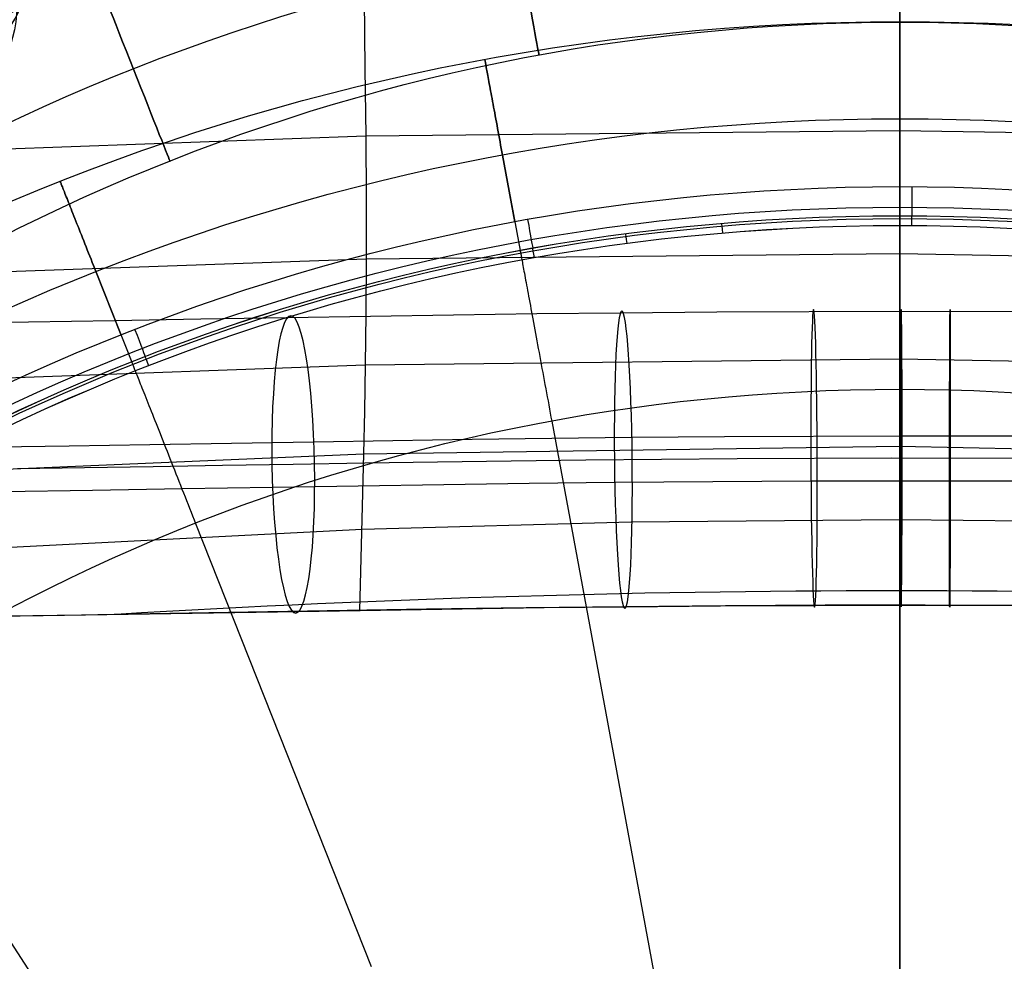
# Model space of a CAD drawing. Extents: x 66.1 to 118.8, y -25.4 to 29.7.
# Tile 16 of 29: x 81.5 to 91.5, y 11.1 to 20.6. Entities that reach past the tile are written whole.
import ezdxf

# ---------------------------------------------------------------- set-up
doc = ezdxf.new("R2010")
doc.units = 0
for name, color, linetype in [('LAYER_02', 110, 'CONTINUOUS'), ('LAYER_05', 157, 'CONTINUOUS'), ('LAYER_06', 254, 'CONTINUOUS'), ('PREDEFINITO', 7, 'CONTINUOUS')]:
    doc.layers.add(name, color=color, linetype=linetype)

msp = doc.modelspace()

# ---------------------------------------------------------------- linework, layer by layer
at = {"layer": 'LAYER_02', "extrusion": (0.101035, 0.233636, 0.967061)}
msp.add_circle((-64.9804, -31.6385, 84.517), 1.5982, dxfattribs=at)
at = {"layer": 'LAYER_02', "extrusion": (0.071919, 0.210779, 0.974885)}
msp.add_circle((-68.883, -29.1437, 79.6364), 1.5985, dxfattribs=at)
at = {"layer": 'LAYER_02', "extrusion": (0.05544, 0.179925, 0.982117)}
msp.add_circle((-70.2254, -29.8053, 75.2032), 1.5989, dxfattribs=at)
at = {"layer": 'LAYER_05'}
for p, q in [((90.316, 16.1891, 53.429), (88.7593, 16.1839, 53.4628)), ((91.878, 16.1862, 53.4385), (90.316, 16.1891, 53.429)), ((82.1769, 16.0915, 54.2276), (81.4983, 16.0812, 54.3827)), ((82.8672, 16.1028, 54.0876), (82.1769, 16.0915, 54.2276)), ((83.5689, 16.1147, 53.9623), (82.8672, 16.1028, 54.0876)), ((84.2814, 16.1269, 53.8513), (83.5689, 16.1147, 53.9623)), ((85.0045, 16.1388, 53.7542), (84.2814, 16.1269, 53.8513)), ((85.7375, 16.1502, 53.6706), (85.0045, 16.1388, 53.7542)), ((86.48, 16.1607, 53.6001), (85.7375, 16.1502, 53.6706)), ((87.2315, 16.1701, 53.5422), (86.48, 16.1607, 53.6001)), ((88.7593, 16.1839, 53.4628), (87.2315, 16.1701, 53.5422))]:
    msp.add_line(p, q, dxfattribs=at)
at = {"layer": 'LAYER_06'}
for centre, radius in [((90.3999, 0.5872, 34.673), 22), ((90.3999, 0.5872, 35.673), 21), ((90.3999, 0.5872, 33.673), 21), ((90.3999, 0.5872, 34.673), 20)]:
    msp.add_circle(centre, radius, dxfattribs=at)
at = {"layer": 'LAYER_06', "extrusion": (1, 0, 0)}
msp.add_circle((21.5872, 34.673, 90.3999), 1, dxfattribs=at)
at = {"layer": 'LAYER_06', "extrusion": (0.983306, 0.181957, 0)}
msp.add_circle((5.1285, 34.673, 88.9976), 1, dxfattribs=at)
at = {"layer": 'LAYER_06', "extrusion": (0.929789, 0.368092, 0)}
msp.add_circle((-11.7295, 34.673, 84.269), 1, dxfattribs=at)
at = {"layer": 'PREDEFINITO'}
for p, q in [((90.3979, 20.8878, 78.1753), (90.3974, 20.1757, 76.2947)), ((84.9974, 20.8285, 78.2211), (85.0048, 20.1179, 76.327)), ((90.3999, 20.5924, 45.7076), (90.3999, 20.5926, 45.673)), ((90.3999, 20.5926, 45.673), (90.3999, 20.5926, 43.673)), ((90.3999, 20.5926, 43.673), (90.3999, 20.5924, 43.6385)), ((90.3999, 20.5909, 45.7421), (90.3999, 20.5924, 45.7076)), ((90.3999, 20.5924, 43.6385), (90.3999, 20.5909, 43.604)), ((90.3999, 20.5883, 45.7765), (90.3999, 20.5909, 45.7421)), ((90.3999, 20.5909, 43.604), (90.3999, 20.5883, 43.5696)), ((90.3999, 20.5844, 45.8108), (90.3999, 20.5883, 45.7765)), ((90.3999, 20.5883, 43.5696), (90.3999, 20.5844, 43.5352)), ((90.3999, 20.5794, 45.845), (90.3999, 20.5844, 45.8108)), ((90.3999, 20.5844, 43.5352), (90.3999, 20.5794, 43.5011)), ((90.3999, 20.5731, 45.879), (90.3999, 20.5794, 45.845)), ((90.3999, 20.5794, 43.5011), (90.3999, 20.5731, 43.4671)), ((90.3999, 20.5657, 45.9127), (90.3999, 20.5731, 45.879)), ((90.3999, 20.5731, 43.4671), (90.3999, 20.5657, 43.4334)), ((90.3999, 20.5571, 45.9462), (90.3999, 20.5657, 45.9127)), ((90.3999, 20.5657, 43.4334), (90.3999, 20.5571, 43.3999)), ((90.3999, 20.5474, 45.9793), (90.3999, 20.5571, 45.9462)), ((90.3999, 20.5571, 43.3999), (90.3999, 20.5474, 43.3668)), ((90.3999, 20.5365, 46.0121), (90.3999, 20.5474, 45.9793)), ((90.3999, 20.5474, 43.3668), (90.3999, 20.5365, 43.334)), ((90.3999, 20.5245, 46.0444), (90.3999, 20.5365, 46.0121)), ((90.3999, 20.5365, 43.334), (90.3999, 20.5245, 43.3016)), ((90.3999, 20.5113, 46.0764), (90.3999, 20.5245, 46.0444)), ((90.3999, 20.5245, 43.3016), (90.3999, 20.5113, 43.2697)), ((90.3999, 20.497, 46.1078), (90.3999, 20.5113, 46.0764)), ((90.3999, 20.5113, 43.2697), (90.3999, 20.497, 43.2382)), ((90.3999, 20.4817, 46.1388), (90.3999, 20.497, 46.1078)), ((90.3999, 20.497, 43.2382), (90.3999, 20.4817, 43.2073)), ((90.3999, 20.4653, 46.1692), (90.3999, 20.4817, 46.1388)), ((90.3999, 20.4817, 43.2073), (90.3999, 20.4653, 43.1769)), ((90.3999, 20.4478, 46.199), (90.3999, 20.4653, 46.1692)), ((90.3999, 20.4653, 43.1769), (90.3999, 20.4478, 43.1471)), ((90.3999, 20.4293, 46.2281), (90.3999, 20.4478, 46.199)), ((90.3999, 20.4478, 43.1471), (90.3999, 20.4293, 43.118)), ((90.3999, 20.4098, 46.2566), (90.3999, 20.4293, 46.2281)), ((90.3999, 20.4293, 43.118), (90.3999, 20.4098, 43.0895)), ((90.3999, 20.3893, 46.2844), (90.3999, 20.4098, 46.2566)), ((90.3999, 20.4098, 43.0895), (90.3999, 20.3893, 43.0617)), ((90.3999, 20.3678, 46.3115), (90.3999, 20.3893, 46.2844)), ((90.3999, 20.3893, 43.0617), (90.3999, 20.3678, 43.0346)), ((90.3999, 20.3455, 46.3378), (90.3999, 20.3678, 46.3115)), ((90.3999, 20.3678, 43.0346), (90.3999, 20.3455, 43.0083)), ((90.3999, 20.3222, 46.3633), (90.3999, 20.3455, 46.3378)), ((90.3999, 20.3455, 43.0083), (90.3999, 20.3222, 42.9828)), ((90.3999, 20.298, 46.388), (90.3999, 20.3222, 46.3633)), ((90.3999, 20.3222, 42.9828), (90.3999, 20.298, 42.9581)), ((90.3999, 20.273, 46.4118), (90.3999, 20.298, 46.388)), ((90.3999, 20.298, 42.9581), (90.3999, 20.273, 42.9343)), ((90.3999, 20.2472, 46.4347), (90.3999, 20.273, 46.4118)), ((90.3999, 20.273, 42.9343), (90.3999, 20.2472, 42.9113)), ((86.2139, 20.2083, 45.7076), (86.2139, 20.2086, 45.673)), ((86.2139, 20.2086, 45.673), (86.2139, 20.2086, 43.673)), ((86.2139, 20.2086, 43.673), (86.2139, 20.2083, 43.6385)), ((86.2142, 20.2069, 45.7421), (86.2139, 20.2083, 45.7076)), ((86.2139, 20.2083, 43.6385), (86.2142, 20.2069, 43.604)), ((86.2147, 20.2043, 45.7765), (86.2142, 20.2069, 45.7421)), ((86.2142, 20.2069, 43.604), (86.2147, 20.2043, 43.5696)), ((86.2154, 20.2005, 45.8108), (86.2147, 20.2043, 45.7765)), ((86.2147, 20.2043, 43.5696), (86.2154, 20.2005, 43.5352)), ((86.2163, 20.1956, 45.845), (86.2154, 20.2005, 45.8108)), ((86.2154, 20.2005, 43.5352), (86.2163, 20.1956, 43.5011)), ((86.2174, 20.1894, 45.879), (86.2163, 20.1956, 45.845)), ((86.2163, 20.1956, 43.5011), (86.2174, 20.1894, 43.4671)), ((86.2188, 20.1821, 45.9127), (86.2174, 20.1894, 45.879)), ((86.2174, 20.1894, 43.4671), (86.2188, 20.1821, 43.4334)), ((86.2203, 20.1737, 45.9462), (86.2188, 20.1821, 45.9127)), ((86.2188, 20.1821, 43.4334), (86.2203, 20.1737, 43.3999)), ((86.2221, 20.1641, 45.9793), (86.2203, 20.1737, 45.9462)), ((86.2203, 20.1737, 43.3999), (86.2221, 20.1641, 43.3668)), ((86.2241, 20.1534, 46.0121), (86.2221, 20.1641, 45.9793)), ((86.2221, 20.1641, 43.3668), (86.2241, 20.1534, 43.334)), ((90.3974, 20.1757, 76.2947), (90.3969, 19.4951, 74.3902)), ((90.3999, 20.2206, 46.4568), (90.3999, 20.2472, 46.4347)), ((90.3999, 20.2472, 42.9113), (90.3999, 20.2206, 42.8893)), ((90.3999, 20.1932, 46.4778), (90.3999, 20.2206, 46.4568)), ((90.3999, 20.2206, 42.8893), (90.3999, 20.1932, 42.8682)), ((90.3999, 20.1651, 46.498), (90.3999, 20.1932, 46.4778)), ((90.3999, 20.1932, 42.8682), (90.3999, 20.1651, 42.8481)), ((90.3999, 20.1364, 46.5171), (90.3999, 20.1651, 46.498)), ((90.3999, 20.1651, 42.8481), (90.3999, 20.1364, 42.829)), ((85.0048, 20.1179, 76.327), (85.0118, 19.4396, 74.4136)), ((86.2263, 20.1416, 46.0444), (86.2241, 20.1534, 46.0121)), ((86.2241, 20.1534, 43.334), (86.2263, 20.1416, 43.3016)), ((86.2287, 20.1286, 46.0764), (86.2263, 20.1416, 46.0444)), ((86.2263, 20.1416, 43.3016), (86.2287, 20.1286, 43.2697)), ((86.2313, 20.1146, 46.1078), (86.2287, 20.1286, 46.0764)), ((86.2287, 20.1286, 43.2697), (86.2313, 20.1146, 43.2382)), ((86.2341, 20.0995, 46.1388), (86.2313, 20.1146, 46.1078)), ((86.2313, 20.1146, 43.2382), (86.2341, 20.0995, 43.2073)), ((86.2371, 20.0833, 46.1692), (86.2341, 20.0995, 46.1388)), ((86.2341, 20.0995, 43.2073), (86.2371, 20.0833, 43.1769)), ((86.2402, 20.0662, 46.199), (86.2371, 20.0833, 46.1692)), ((86.2371, 20.0833, 43.1769), (86.2402, 20.0662, 43.1471)), ((86.2436, 20.048, 46.2281), (86.2402, 20.0662, 46.199)), ((86.2402, 20.0662, 43.1471), (86.2436, 20.048, 43.118)), ((90.3999, 20.107, 46.5352), (90.3999, 20.1364, 46.5171)), ((90.3999, 20.1364, 42.829), (90.3999, 20.107, 42.8109)), ((90.3999, 20.0769, 46.5522), (90.3999, 20.107, 46.5352)), ((90.3999, 20.107, 42.8109), (90.3999, 20.0769, 42.7938)), ((90.3999, 20.0463, 46.5682), (90.3999, 20.0769, 46.5522)), ((90.3999, 20.0769, 42.7938), (90.3999, 20.0463, 42.7778)), ((86.2472, 20.0288, 46.2566), (86.2436, 20.048, 46.2281)), ((86.2436, 20.048, 43.118), (86.2472, 20.0288, 43.0895)), ((86.2509, 20.0086, 46.2844), (86.2472, 20.0288, 46.2566)), ((86.2472, 20.0288, 43.0895), (86.2509, 20.0086, 43.0617)), ((86.2548, 19.9875, 46.3115), (86.2509, 20.0086, 46.2844)), ((86.2509, 20.0086, 43.0617), (86.2548, 19.9875, 43.0346)), ((86.2589, 19.9655, 46.3378), (86.2548, 19.9875, 46.3115)), ((86.2548, 19.9875, 43.0346), (86.2589, 19.9655, 43.0083)), ((86.2631, 19.9426, 46.3633), (86.2589, 19.9655, 46.3378)), ((86.2589, 19.9655, 43.0083), (86.2631, 19.9426, 42.9828)), ((90.3999, 20.0152, 46.5832), (90.3999, 20.0463, 46.5682)), ((90.3999, 20.0463, 42.7778), (90.3999, 20.0152, 42.7629)), ((90.3999, 19.9835, 46.597), (90.3999, 20.0152, 46.5832)), ((90.3999, 20.0152, 42.7629), (90.3999, 19.9835, 42.7491)), ((90.3999, 19.9514, 46.6097), (90.3999, 19.9835, 46.597)), ((90.3999, 19.9835, 42.7491), (90.3999, 19.9514, 42.7363)), ((86.2675, 19.9189, 46.388), (86.2631, 19.9426, 46.3633)), ((86.2631, 19.9426, 42.9828), (86.2675, 19.9189, 42.9581)), ((86.272, 19.8943, 46.4118), (86.2675, 19.9189, 46.388)), ((86.2675, 19.9189, 42.9581), (86.272, 19.8943, 42.9343)), ((86.2767, 19.8689, 46.4347), (86.272, 19.8943, 46.4118)), ((86.272, 19.8943, 42.9343), (86.2767, 19.8689, 42.9113)), ((86.2816, 19.8427, 46.4568), (86.2767, 19.8689, 46.4347)), ((86.2767, 19.8689, 42.9113), (86.2816, 19.8427, 42.8893)), ((90.3999, 19.9189, 46.6213), (90.3999, 19.9514, 46.6097)), ((90.3999, 19.9514, 42.7363), (90.3999, 19.9189, 42.7247)), ((90.3999, 19.886, 46.6318), (90.3999, 19.9189, 46.6213)), ((90.3999, 19.9189, 42.7247), (90.3999, 19.886, 42.7143)), ((90.3999, 19.8527, 46.6411), (90.3999, 19.886, 46.6318)), ((90.3999, 19.886, 42.7143), (90.3999, 19.8527, 42.705)), ((86.2866, 19.8158, 46.4778), (86.2816, 19.8427, 46.4568)), ((86.2816, 19.8427, 42.8893), (86.2866, 19.8158, 42.8682)), ((86.2917, 19.7882, 46.498), (86.2866, 19.8158, 46.4778)), ((86.2866, 19.8158, 42.8682), (86.2917, 19.7882, 42.8481)), ((86.2969, 19.7599, 46.5171), (86.2917, 19.7882, 46.498)), ((86.2917, 19.7882, 42.8481), (86.2969, 19.7599, 42.829)), ((90.3999, 19.8191, 46.6492), (90.3999, 19.8527, 46.6411)), ((90.3999, 19.8527, 42.705), (90.3999, 19.8191, 42.6969)), ((90.3999, 19.7853, 46.6562), (90.3999, 19.8191, 46.6492)), ((90.3999, 19.8191, 42.6969), (90.3999, 19.7853, 42.6899)), ((90.3999, 19.7512, 46.6619), (90.3999, 19.7853, 46.6562)), ((90.3999, 19.7853, 42.6899), (90.3999, 19.7512, 42.6841)), ((86.3023, 19.731, 46.5352), (86.2969, 19.7599, 46.5171)), ((86.2969, 19.7599, 42.829), (86.3023, 19.731, 42.8109)), ((86.3077, 19.7015, 46.5522), (86.3023, 19.731, 46.5352)), ((86.3023, 19.731, 42.8109), (86.3077, 19.7015, 42.7938)), ((86.3133, 19.6714, 46.5682), (86.3077, 19.7015, 46.5522)), ((86.3077, 19.7015, 42.7938), (86.3133, 19.6714, 42.7778)), ((86.319, 19.6408, 46.5832), (86.3133, 19.6714, 46.5682)), ((86.3133, 19.6714, 42.7778), (86.319, 19.6408, 42.7629)), ((90.3999, 19.717, 46.6665), (90.3999, 19.7512, 46.6619)), ((90.3999, 19.7512, 42.6841), (90.3999, 19.717, 42.6796)), ((90.3999, 19.6826, 46.6699), (90.3999, 19.717, 46.6665)), ((90.3999, 19.717, 42.6796), (90.3999, 19.6826, 42.6762)), ((90.3999, 19.6482, 46.6721), (90.3999, 19.6826, 46.6699)), ((90.3999, 19.6826, 42.6762), (90.3999, 19.6482, 42.674)), ((86.3247, 19.6097, 46.597), (86.319, 19.6408, 46.5832)), ((86.319, 19.6408, 42.7629), (86.3247, 19.6097, 42.7491)), ((86.3306, 19.5781, 46.6097), (86.3247, 19.6097, 46.597)), ((86.3247, 19.6097, 42.7491), (86.3306, 19.5781, 42.7363)), ((86.3365, 19.5461, 46.6213), (86.3306, 19.5781, 46.6097)), ((86.3306, 19.5781, 42.7363), (86.3365, 19.5461, 42.7247)), ((90.3999, 19.6136, 46.673), (90.3999, 19.6482, 46.6721)), ((90.3999, 19.6482, 42.674), (90.3999, 19.6136, 42.673)), ((90.3999, 18.9284, 46.673), (90.3999, 19.6136, 46.673)), ((90.3999, 19.6136, 42.673), (90.3999, 18.6347, 42.673)), ((85.0118, 19.4396, 74.4136), (90.3969, 19.4951, 74.3902)), ((86.3425, 19.5137, 46.6318), (86.3365, 19.5461, 46.6213)), ((86.3365, 19.5461, 42.7247), (86.3425, 19.5137, 42.7143)), ((86.3485, 19.481, 46.6411), (86.3425, 19.5137, 46.6318)), ((86.3425, 19.5137, 42.7143), (86.3485, 19.481, 42.705)), ((86.3546, 19.448, 46.6492), (86.3485, 19.481, 46.6411)), ((86.3485, 19.481, 42.705), (86.3546, 19.448, 42.6969)), ((90.3969, 19.4951, 74.3902), (90.3962, 18.8525, 72.4642)), ((90.3969, 19.4951, 74.3902), (95.7819, 19.4027, 74.4234)), ((79.6612, 19.2481, 74.4821), (85.0118, 19.4396, 74.4136)), ((85.0118, 19.4396, 74.4136), (85.0166, 18.7992, 72.4825)), ((86.3608, 19.4147, 46.6562), (86.3546, 19.448, 46.6492)), ((86.3546, 19.448, 42.6969), (86.3608, 19.4147, 42.6899)), ((86.367, 19.3813, 46.6619), (86.3608, 19.4147, 46.6562)), ((86.3608, 19.4147, 42.6899), (86.367, 19.3813, 42.6841)), ((86.3732, 19.3476, 46.6665), (86.367, 19.3813, 46.6619)), ((86.367, 19.3813, 42.6841), (86.3732, 19.3476, 42.6796)), ((86.3795, 19.3138, 46.6699), (86.3732, 19.3476, 46.6665)), ((86.3732, 19.3476, 42.6796), (86.3795, 19.3138, 42.6762)), ((86.3857, 19.2799, 46.6721), (86.3795, 19.3138, 46.6699)), ((86.3795, 19.3138, 42.6762), (86.3857, 19.2799, 42.674)), ((86.392, 19.2459, 46.673), (86.3857, 19.2799, 46.6721)), ((86.3857, 19.2799, 42.674), (86.392, 19.2459, 42.673)), ((86.5167, 18.5721, 46.673), (86.392, 19.2459, 46.673)), ((86.392, 19.2459, 42.673), (86.5702, 18.2833, 42.673)), ((81.9319, 18.9772, 45.7076), (81.9318, 18.9774, 45.673)), ((81.9318, 18.9774, 45.673), (81.9318, 18.9774, 43.673)), ((81.9318, 18.9774, 43.673), (81.9319, 18.9772, 43.6385)), ((81.9324, 18.9758, 45.7421), (81.9319, 18.9772, 45.7076)), ((81.9319, 18.9772, 43.6385), (81.9324, 18.9758, 43.604)), ((81.9334, 18.9733, 45.7765), (81.9324, 18.9758, 45.7421)), ((81.9324, 18.9758, 43.604), (81.9334, 18.9733, 43.5696)), ((81.9348, 18.9698, 45.8108), (81.9334, 18.9733, 45.7765)), ((81.9334, 18.9733, 43.5696), (81.9348, 18.9698, 43.5352)), ((81.9366, 18.9651, 45.845), (81.9348, 18.9698, 45.8108)), ((81.9348, 18.9698, 43.5352), (81.9366, 18.9651, 43.5011)), ((81.9389, 18.9593, 45.879), (81.9366, 18.9651, 45.845)), ((81.9366, 18.9651, 43.5011), (81.9389, 18.9593, 43.4671)), ((81.9417, 18.9524, 45.9127), (81.9389, 18.9593, 45.879)), ((81.9389, 18.9593, 43.4671), (81.9417, 18.9524, 43.4334)), ((81.9448, 18.9444, 45.9462), (81.9417, 18.9524, 45.9127)), ((81.9417, 18.9524, 43.4334), (81.9448, 18.9444, 43.3999)), ((81.9484, 18.9353, 45.9793), (81.9448, 18.9444, 45.9462)), ((81.9448, 18.9444, 43.3999), (81.9484, 18.9353, 43.3668)), ((81.9524, 18.9252, 46.0121), (81.9484, 18.9353, 45.9793)), ((81.9484, 18.9353, 43.3668), (81.9524, 18.9252, 43.334)), ((81.9569, 18.914, 46.0444), (81.9524, 18.9252, 46.0121)), ((81.9524, 18.9252, 43.334), (81.9569, 18.914, 43.3016)), ((81.9617, 18.9018, 46.0764), (81.9569, 18.914, 46.0444)), ((81.9569, 18.914, 43.3016), (81.9617, 18.9018, 43.2697)), ((81.967, 18.8885, 46.1078), (81.9617, 18.9018, 46.0764)), ((81.9617, 18.9018, 43.2697), (81.967, 18.8885, 43.2382)), ((81.9726, 18.8743, 46.1388), (81.967, 18.8885, 46.1078)), ((81.967, 18.8885, 43.2382), (81.9726, 18.8743, 43.2073)), ((81.9787, 18.859, 46.1692), (81.9726, 18.8743, 46.1388)), ((81.9726, 18.8743, 43.2073), (81.9787, 18.859, 43.1769)), ((81.9851, 18.8427, 46.199), (81.9787, 18.859, 46.1692)), ((81.9787, 18.859, 43.1769), (81.9851, 18.8427, 43.1471)), ((81.9919, 18.8255, 46.2281), (81.9851, 18.8427, 46.199)), ((81.9851, 18.8427, 43.1471), (81.9919, 18.8255, 43.118)), ((81.9991, 18.8074, 46.2566), (81.9919, 18.8255, 46.2281)), ((81.9919, 18.8255, 43.118), (81.9991, 18.8074, 43.0895)), ((82.0066, 18.7883, 46.2844), (81.9991, 18.8074, 46.2566)), ((81.9991, 18.8074, 43.0895), (82.0066, 18.7883, 43.0617)), ((82.0145, 18.7684, 46.3115), (82.0066, 18.7883, 46.2844)), ((82.0066, 18.7883, 43.0617), (82.0145, 18.7684, 43.0346)), ((85.0166, 18.7992, 72.4825), (85.0177, 18.2, 70.536)), ((90.3962, 18.8525, 72.4642), (90.3957, 18.2525, 70.5204)), ((82.0228, 18.7476, 46.3378), (82.0145, 18.7684, 46.3115)), ((82.0145, 18.7684, 43.0346), (82.0228, 18.7476, 43.0083)), ((82.0313, 18.7259, 46.3633), (82.0228, 18.7476, 46.3378)), ((82.0228, 18.7476, 43.0083), (82.0313, 18.7259, 42.9828)), ((82.0402, 18.7035, 46.388), (82.0313, 18.7259, 46.3633)), ((82.0313, 18.7259, 42.9828), (82.0402, 18.7035, 42.9581)), ((82.0494, 18.6802, 46.4118), (82.0402, 18.7035, 46.388)), ((82.0402, 18.7035, 42.9581), (82.0494, 18.6802, 42.9343)), ((82.0589, 18.6562, 46.4347), (82.0494, 18.6802, 46.4118)), ((82.0494, 18.6802, 42.9343), (82.0589, 18.6562, 42.9113)), ((82.0687, 18.6315, 46.4568), (82.0589, 18.6562, 46.4347)), ((82.0589, 18.6562, 42.9113), (82.0687, 18.6315, 42.8893)), ((82.0788, 18.606, 46.4778), (82.0687, 18.6315, 46.4568)), ((82.0687, 18.6315, 42.8893), (82.0788, 18.606, 42.8682)), ((82.0891, 18.5799, 46.498), (82.0788, 18.606, 46.4778)), ((82.0788, 18.606, 42.8682), (82.0891, 18.5799, 42.8481)), ((82.0997, 18.5532, 46.5171), (82.0891, 18.5799, 46.498)), ((82.0891, 18.5799, 42.8481), (82.0997, 18.5532, 42.829)), ((90.3999, 18.6347, 46.273), (90.3999, 18.6347, 46.5204)), ((90.3999, 18.6347, 46.5204), (90.3999, 18.6335, 46.5892)), ((90.3999, 18.6335, 46.5892), (90.3999, 18.63, 46.6579)), ((90.3999, 18.63, 46.6579), (90.3999, 18.624, 46.7265)), ((90.3999, 18.624, 46.7265), (90.3999, 18.6158, 46.7948)), ((90.3999, 18.6158, 46.7948), (90.3999, 18.6052, 46.8628)), ((90.3999, 18.6052, 46.8628), (90.3999, 18.5922, 46.9303)), ((90.3999, 18.5922, 46.9303), (90.3999, 18.577, 46.9974)), ((90.3999, 18.577, 46.9974), (90.3999, 18.5594, 47.064)), ((90.5203, 18.6343, 46.373), (90.5203, 18.6343, 46.273)), ((82.1105, 18.5258, 46.5352), (82.0997, 18.5532, 46.5171)), ((82.0997, 18.5532, 42.829), (82.1105, 18.5258, 42.8109)), ((82.1216, 18.4979, 46.5522), (82.1105, 18.5258, 46.5352)), ((82.1105, 18.5258, 42.8109), (82.1216, 18.4979, 42.7938)), ((82.1329, 18.4694, 46.5682), (82.1216, 18.4979, 46.5522)), ((82.1216, 18.4979, 42.7938), (82.1329, 18.4694, 42.7778)), ((88.477, 18.5466, 46.373), (88.477, 18.5466, 46.273)), ((90.3999, 18.5594, 47.064), (90.3999, 18.5396, 47.1299)), ((90.3999, 18.5396, 47.1299), (90.3999, 18.5175, 47.195)), ((90.3999, 18.5368, 46.173), (90.3999, -23.3625, 46.173)), ((90.3999, 18.5175, 47.195), (90.3999, 18.4931, 47.2594)), ((90.3999, 18.4931, 47.2594), (90.3999, 18.4666, 47.3229)), ((82.1443, 18.4405, 46.5832), (82.1329, 18.4694, 46.5682)), ((82.1329, 18.4694, 42.7778), (82.1443, 18.4405, 42.7629)), ((82.156, 18.4111, 46.597), (82.1443, 18.4405, 46.5832)), ((82.1443, 18.4405, 42.7629), (82.156, 18.4111, 42.7491)), ((82.1678, 18.3812, 46.6097), (82.156, 18.4111, 46.597)), ((82.156, 18.4111, 42.7491), (82.1678, 18.3812, 42.7363)), ((82.1798, 18.351, 46.6213), (82.1678, 18.3812, 46.6097)), ((82.1678, 18.3812, 42.7363), (82.1798, 18.351, 42.7247)), ((90.3999, 18.4666, 47.3229), (90.3999, 18.4379, 47.3854)), ((90.3999, 18.4379, 47.3854), (90.3999, 18.4071, 47.447)), ((90.3999, 18.4071, 47.447), (90.3999, 18.3742, 47.5074)), ((90.3999, 18.3742, 47.5074), (90.3999, 18.3392, 47.5666)), ((82.1919, 18.3204, 46.6318), (82.1798, 18.351, 46.6213)), ((82.1798, 18.351, 42.7247), (82.1919, 18.3204, 42.7143)), ((82.2041, 18.2894, 46.6411), (82.1919, 18.3204, 46.6318)), ((82.1919, 18.3204, 42.7143), (82.2041, 18.2894, 42.705)), ((82.2165, 18.2582, 46.6492), (82.2041, 18.2894, 46.6411)), ((82.2041, 18.2894, 42.705), (82.2165, 18.2582, 42.6969)), ((86.5702, 18.2833, 46.273), (86.5702, 18.2833, 46.5204)), ((86.5702, 18.2833, 46.5204), (86.5702, 18.2829, 46.5619)), ((86.5702, 18.2829, 46.5619), (86.5705, 18.2816, 46.6036)), ((86.5705, 18.2816, 46.6036), (86.5709, 18.2795, 46.6457)), ((86.5709, 18.2795, 46.6457), (86.5714, 18.2764, 46.688)), ((86.5714, 18.2764, 46.688), (86.5722, 18.2724, 46.7306)), ((90.3999, 18.3392, 47.5666), (90.3999, 18.3022, 47.6247)), ((90.3999, 18.3022, 47.6247), (90.3999, 18.2632, 47.6814)), ((79.69, 18.0145, 70.5889), (85.0177, 18.2, 70.536)), ((82.2289, 18.2268, 46.6562), (82.2165, 18.2582, 46.6492)), ((82.2165, 18.2582, 42.6969), (82.2289, 18.2268, 42.6899)), ((82.2415, 18.1951, 46.6619), (82.2289, 18.2268, 46.6562)), ((82.2289, 18.2268, 42.6899), (82.2415, 18.1951, 42.6841)), ((82.2541, 18.1633, 46.6665), (82.2415, 18.1951, 46.6619)), ((82.2415, 18.1951, 42.6841), (82.2541, 18.1633, 42.6796)), ((85.0177, 18.2, 70.536), (85.0142, 17.6444, 68.5763)), ((85.0177, 18.2, 70.536), (90.3957, 18.2525, 70.5204)), ((86.4448, 18.2597, 46.373), (86.4448, 18.2597, 46.273)), ((86.5722, 18.2724, 46.7306), (86.5731, 18.2675, 46.7733)), ((86.5731, 18.2675, 46.7733), (86.5742, 18.2617, 46.8162)), ((86.5742, 18.2617, 46.8162), (86.5754, 18.2549, 46.8592)), ((86.5754, 18.2549, 46.8592), (86.5769, 18.2471, 46.9024)), ((86.5769, 18.2471, 46.9024), (86.5785, 18.2384, 46.9456)), ((86.5785, 18.2384, 46.9456), (86.5803, 18.2286, 46.9888)), ((86.5803, 18.2286, 46.9888), (86.5823, 18.2179, 47.0321)), ((86.5823, 18.2179, 47.0321), (86.5844, 18.2061, 47.0753)), ((86.5844, 18.2061, 47.0753), (86.5868, 18.1933, 47.1185)), ((86.5868, 18.1933, 47.1185), (86.5894, 18.1795, 47.1615)), ((86.5894, 18.1795, 47.1615), (86.5921, 18.1647, 47.2045)), ((90.3957, 18.2525, 70.5204), (90.3953, 17.6983, 68.5629)), ((90.3957, 18.2525, 70.5204), (95.773, 18.157, 70.5469)), ((90.3999, 18.2632, 47.6814), (90.3999, 18.2223, 47.7367)), ((90.3999, 18.2223, 47.7367), (90.3999, 18.1795, 47.7906)), ((90.3999, 18.1795, 47.7906), (90.3999, 18.1349, 47.843)), ((82.2667, 18.1313, 46.6699), (82.2541, 18.1633, 46.6665)), ((82.2541, 18.1633, 42.6796), (82.2667, 18.1313, 42.6762)), ((82.2794, 18.0993, 46.6721), (82.2667, 18.1313, 46.6699)), ((82.2667, 18.1313, 42.6762), (82.2794, 18.0993, 42.674)), ((82.2921, 18.0672, 46.673), (82.2794, 18.0993, 46.6721)), ((82.2794, 18.0993, 42.674), (82.2921, 18.0672, 42.673)), ((86.5921, 18.1647, 47.2045), (86.595, 18.1489, 47.2472)), ((86.595, 18.1489, 47.2472), (86.5982, 18.132, 47.2898)), ((86.5982, 18.132, 47.2898), (86.6015, 18.1141, 47.3321)), ((86.6015, 18.1141, 47.3321), (86.605, 18.0951, 47.3741)), ((86.605, 18.0951, 47.3741), (86.6087, 18.0752, 47.4158)), ((90.3999, 18.1349, 47.843), (90.3999, 18.0885, 47.8938)), ((90.3999, 18.0885, 47.8938), (90.3999, 18.0404, 47.943)), ((82.5444, 17.43, 46.673), (82.2921, 18.0672, 46.673)), ((82.2921, 18.0672, 42.673), (82.6525, 17.1569, 42.673)), ((86.6087, 18.0752, 47.4158), (86.6125, 18.0542, 47.4572)), ((86.6125, 18.0542, 47.4572), (86.6166, 18.0323, 47.4981)), ((86.6166, 18.0323, 47.4981), (86.6209, 18.0093, 47.5387)), ((86.6209, 18.0093, 47.5387), (86.6253, 17.9854, 47.5787)), ((86.6253, 17.9854, 47.5787), (86.6299, 17.9605, 47.6183)), ((90.3999, 18.0404, 47.943), (90.3999, 17.9906, 47.9905)), ((90.3999, 17.9906, 47.9905), (90.3999, 17.9393, 48.0363)), ((86.6299, 17.9605, 47.6183), (86.6347, 17.9347, 47.6573)), ((86.6347, 17.9347, 47.6573), (86.6396, 17.9079, 47.6957)), ((86.6396, 17.9079, 47.6957), (86.6447, 17.8802, 47.7335)), ((86.6447, 17.8802, 47.7335), (86.65, 17.8516, 47.7707)), ((90.3999, 17.9393, 48.0363), (90.3999, 17.8863, 48.0803)), ((90.3999, 17.8863, 48.0803), (90.3999, 17.8319, 48.1224)), ((86.65, 17.8516, 47.7707), (86.6555, 17.8222, 47.8072)), ((86.6555, 17.8222, 47.8072), (86.6611, 17.7919, 47.843)), ((86.6611, 17.7919, 47.843), (86.6668, 17.7608, 47.8781)), ((90.3999, 17.8319, 48.1224), (90.3999, 17.7761, 48.1627)), ((84.3393, 17.7432, 46.373), (84.3393, 17.7432, 46.273)), ((86.6668, 17.7608, 47.8781), (86.6728, 17.7289, 47.9123)), ((86.6728, 17.7289, 47.9123), (86.6788, 17.6962, 47.9458)), ((86.6788, 17.6962, 47.9458), (86.685, 17.6627, 47.9785)), ((90.3953, 17.6983, 68.5629), (90.3951, 17.1906, 66.5966)), ((90.3999, 17.7761, 48.1627), (90.3999, 17.7189, 48.201)), ((90.3999, 17.7189, 48.201), (90.3999, 17.6605, 48.2373)), ((81.6118, 17.5658, 54.1178), (82.4769, 17.5794, 53.9292)), ((82.4769, 17.5794, 53.9292), (83.348, 17.5941, 53.7666)), ((83.348, 17.5941, 53.7666), (84.2241, 17.609, 53.628)), ((84.2241, 17.609, 53.628), (85.0599, 17.6228, 53.517)), ((85.0142, 17.6444, 68.5763), (85.0074, 17.1326, 66.6063)), ((85.0599, 17.6228, 53.517), (85.8985, 17.6356, 53.4248)), ((85.8985, 17.6356, 53.4248), (86.7392, 17.6471, 53.3502)), ((86.685, 17.6627, 47.9785), (86.6913, 17.6286, 48.0103)), ((86.6913, 17.6286, 48.0103), (86.6977, 17.5938, 48.0413)), ((86.6977, 17.5938, 48.0413), (86.7043, 17.5583, 48.0714)), ((86.7392, 17.6471, 53.3502), (87.5815, 17.6568, 53.2918)), ((87.5815, 17.6568, 53.2918), (88.5522, 17.6653, 53.2434)), ((88.5522, 17.6653, 53.2434), (90.4131, 17.6718, 53.2014)), ((90.3999, 17.6605, 48.2373), (90.3999, 17.6008, 48.2715)), ((90.3999, 17.6008, 48.2715), (90.3999, 17.54, 48.3037)), ((90.4131, 17.6718, 53.2014), (91.89, 17.6689, 53.2117)), ((80.7542, 17.554, 54.3341), (81.6118, 17.5658, 54.1178)), ((86.7043, 17.5583, 48.0714), (86.711, 17.5223, 48.1005)), ((86.711, 17.5223, 48.1005), (86.7178, 17.4856, 48.1288)), ((86.7178, 17.4856, 48.1288), (86.7247, 17.4484, 48.156)), ((90.3999, 17.54, 48.3037), (90.3999, 17.4781, 48.3338)), ((86.7247, 17.4484, 48.156), (86.7316, 17.4107, 48.1824)), ((86.7316, 17.4107, 48.1824), (86.7387, 17.3725, 48.2077)), ((90.3999, 17.4781, 48.3338), (90.3999, 17.4152, 48.3618)), ((90.3999, 17.4152, 48.3618), (90.3999, 17.3514, 48.3875)), ((86.7387, 17.3725, 48.2077), (86.7458, 17.3339, 48.2321)), ((86.7458, 17.3339, 48.2321), (86.7531, 17.2948, 48.2555)), ((86.7531, 17.2948, 48.2555), (86.7604, 17.2554, 48.2778)), ((90.3999, 17.3514, 48.3875), (90.3999, 17.2868, 48.4111)), ((90.3999, 17.2868, 48.4111), (90.3999, 17.2213, 48.4324)), ((85.0074, 17.1326, 66.6063), (90.3951, 17.1906, 66.5966)), ((86.7604, 17.2554, 48.2778), (86.7677, 17.2157, 48.2992)), ((86.7677, 17.2157, 48.2992), (86.7751, 17.1757, 48.3195)), ((90.3951, 17.1906, 66.5966), (95.7815, 17.0907, 66.6175)), ((90.3951, 17.1906, 66.5966), (90.3953, 16.7288, 64.6266)), ((90.3999, 17.2213, 48.4324), (90.3999, 17.1552, 48.4514)), ((79.6466, 16.9339, 66.6492), (85.0074, 17.1326, 66.6063)), ((82.6525, 17.1569, 46.273), (82.6525, 17.1569, 46.5204)), ((82.6525, 17.1569, 46.5204), (82.6526, 17.1565, 46.5619)), ((82.6526, 17.1565, 46.5619), (82.6531, 17.1553, 46.6036)), ((82.6531, 17.1553, 46.6036), (82.6539, 17.1533, 46.6457)), ((82.6539, 17.1533, 46.6457), (82.6551, 17.1504, 46.688)), ((82.6551, 17.1504, 46.688), (82.6565, 17.1466, 46.7306)), ((82.6565, 17.1466, 46.7306), (82.6584, 17.142, 46.7733)), ((82.6584, 17.142, 46.7733), (82.6606, 17.1365, 46.8162)), ((82.6606, 17.1365, 46.8162), (82.6631, 17.13, 46.8592)), ((82.6631, 17.13, 46.8592), (82.666, 17.1227, 46.9024)), ((82.666, 17.1227, 46.9024), (82.6693, 17.1144, 46.9456)), ((82.6693, 17.1144, 46.9456), (82.673, 17.1052, 46.9888)), ((82.673, 17.1052, 46.9888), (82.677, 17.095, 47.0321)), ((82.677, 17.095, 47.0321), (82.6814, 17.0839, 47.0753)), ((82.6814, 17.0839, 47.0753), (82.6862, 17.0718, 47.1185)), ((85.0074, 17.1326, 66.6063), (84.9991, 16.6636, 64.6293)), ((86.7751, 17.1757, 48.3195), (86.7826, 17.1354, 48.3388)), ((86.7826, 17.1354, 48.3388), (86.7901, 17.0949, 48.3571)), ((86.7901, 17.0949, 48.3571), (86.7976, 17.0542, 48.3744)), ((90.3999, 17.1552, 48.4514), (90.3999, 17.0885, 48.4682)), ((90.3999, 17.0885, 48.4682), (90.3999, 17.0212, 48.4827)), ((82.2832, 17.0067, 46.373), (82.2832, 17.0067, 46.273)), ((82.6862, 17.0718, 47.1185), (82.6913, 17.0588, 47.1615)), ((82.6913, 17.0588, 47.1615), (82.6969, 17.0448, 47.2045)), ((82.6969, 17.0448, 47.2045), (82.7028, 17.0298, 47.2472)), ((82.7028, 17.0298, 47.2472), (82.7091, 17.0138, 47.2898)), ((82.7091, 17.0138, 47.2898), (82.7158, 16.9969, 47.3321)), ((82.7158, 16.9969, 47.3321), (82.7229, 16.979, 47.3741)), ((86.7976, 17.0542, 48.3744), (86.8052, 17.0133, 48.3907)), ((86.8052, 17.0133, 48.3907), (86.8127, 16.9724, 48.4059)), ((90.3999, 17.0212, 48.4827), (90.3999, 16.9535, 48.4948)), ((82.7229, 16.979, 47.3741), (82.7304, 16.9601, 47.4158)), ((82.7304, 16.9601, 47.4158), (82.7382, 16.9403, 47.4572)), ((82.7382, 16.9403, 47.4572), (82.7464, 16.9196, 47.4981)), ((82.7464, 16.9196, 47.4981), (82.755, 16.8979, 47.5387)), ((82.755, 16.8979, 47.5387), (82.764, 16.8752, 47.5787)), ((86.8127, 16.9724, 48.4059), (86.8203, 16.9313, 48.4202)), ((86.8203, 16.9313, 48.4202), (86.8279, 16.8902, 48.4334)), ((86.8279, 16.8902, 48.4334), (86.8356, 16.8491, 48.4457)), ((90.3999, 16.9535, 48.4948), (90.3999, 16.8854, 48.5046)), ((90.3999, 16.8854, 48.5046), (90.3999, 12.0777, 49.0325)), ((82.764, 16.8752, 47.5787), (82.7733, 16.8517, 47.6183)), ((82.7733, 16.8517, 47.6183), (82.783, 16.8273, 47.6573)), ((82.783, 16.8273, 47.6573), (82.793, 16.8019, 47.6957)), ((82.793, 16.8019, 47.6957), (82.8034, 16.7758, 47.7335)), ((86.8356, 16.8491, 48.4457), (86.8432, 16.808, 48.457)), ((86.8432, 16.808, 48.457), (86.8508, 16.7669, 48.4673)), ((90.3992, -21.6914, 46.673), (90.4006, 16.8657, 46.673)), ((82.8034, 16.7758, 47.7335), (82.8141, 16.7487, 47.7707)), ((82.8141, 16.7487, 47.7707), (82.8251, 16.7209, 47.8072)), ((82.8251, 16.7209, 47.8072), (82.8364, 16.6922, 47.843)), ((82.8364, 16.6922, 47.843), (82.8481, 16.6628, 47.8781)), ((86.8508, 16.7669, 48.4673), (86.8584, 16.7259, 48.4766)), ((86.8584, 16.7259, 48.4766), (86.8659, 16.685, 48.485)), ((90.3953, 16.7288, 64.6266), (90.3957, 16.3092, 62.658)), ((82.8481, 16.6628, 47.8781), (82.86, 16.6326, 47.9123)), ((82.86, 16.6326, 47.9123), (82.8723, 16.6017, 47.9458)), ((82.8723, 16.6017, 47.9458), (82.8848, 16.5701, 47.9785)), ((84.9991, 16.6636, 64.6293), (84.991, 16.2342, 62.6496)), ((86.8659, 16.685, 48.485), (86.8735, 16.6442, 48.4924)), ((86.8735, 16.6442, 48.4924), (86.881, 16.6036, 48.499)), ((86.881, 16.6036, 48.499), (86.8885, 16.5632, 48.5046)), ((82.8848, 16.5701, 47.9785), (82.8976, 16.5378, 48.0103)), ((82.8976, 16.5378, 48.0103), (82.9106, 16.5049, 48.0413)), ((82.9106, 16.5049, 48.0413), (82.9239, 16.4714, 48.0714)), ((86.8885, 16.5632, 48.5046), (87.763, 11.837, 49.0324)), ((82.9239, 16.4714, 48.0714), (82.9374, 16.4373, 48.1005)), ((82.9374, 16.4373, 48.1005), (82.9511, 16.4026, 48.1288)), ((82.9511, 16.4026, 48.1288), (82.965, 16.3674, 48.156)), ((86.0852, 16.3813, 55.1254), (86.8893, 16.3923, 55.054)), ((86.8893, 16.3923, 55.054), (87.6968, 16.4016, 54.9981)), ((87.6968, 16.4016, 54.9981), (88.6297, 16.4098, 54.9515)), ((88.6297, 16.4098, 54.9515), (90.423, 16.4161, 54.9111)), ((90.423, 16.4161, 54.9111), (91.8486, 16.4132, 54.9209)), ((81.2162, 16.3041, 55.9847), (82.0208, 16.3151, 55.7817)), ((82.0208, 16.3151, 55.7817), (82.8356, 16.328, 55.6042)), ((82.8356, 16.328, 55.6042), (83.6591, 16.3419, 55.4504)), ((82.965, 16.3674, 48.156), (82.9791, 16.3318, 48.1824)), ((82.9791, 16.3318, 48.1824), (82.9934, 16.2957, 48.2077)), ((82.9934, 16.2957, 48.2077), (83.0079, 16.2591, 48.2321)), ((83.6591, 16.3419, 55.4504), (84.4901, 16.356, 55.319)), ((84.4901, 16.356, 55.319), (85.2853, 16.3691, 55.2134)), ((84.991, 16.2342, 62.6496), (90.3957, 16.3092, 62.658)), ((85.2853, 16.3691, 55.2134), (86.0852, 16.3813, 55.1254)), ((90.3957, 16.3092, 62.658), (95.7988, 16.2016, 62.6611)), ((90.3957, 16.3092, 62.658), (90.3995, 14.7071, 53.6552)), ((79.5752, 16.0008, 62.6573), (84.991, 16.2342, 62.6496)), ((83.0079, 16.2591, 48.2321), (83.0225, 16.2222, 48.2555)), ((83.0225, 16.2222, 48.2555), (83.0373, 16.185, 48.2778)), ((84.991, 16.2342, 62.6496), (84.9507, 14.6544, 53.9915)), ((83.0373, 16.185, 48.2778), (83.0521, 16.1474, 48.2992)), ((83.0521, 16.1474, 48.2992), (83.0671, 16.1096, 48.3195)), ((83.0671, 16.1096, 48.3195), (83.0822, 16.0715, 48.3388)), ((83.0822, 16.0715, 48.3388), (83.0974, 16.0332, 48.3571)), ((83.0974, 16.0332, 48.3571), (83.1126, 15.9947, 48.3744)), ((83.1126, 15.9947, 48.3744), (83.1279, 15.9561, 48.3907)), ((83.1279, 15.9561, 48.3907), (83.1432, 15.9173, 48.4059)), ((83.1432, 15.9173, 48.4059), (83.1586, 15.8785, 48.4202)), ((83.164, 15.8822, 52.5274), (84.0727, 15.8977, 52.3837)), ((84.0727, 15.8977, 52.3837), (84.9361, 15.9119, 52.269)), ((84.9361, 15.9119, 52.269), (85.7993, 15.9251, 52.1741)), ((85.7993, 15.9251, 52.1741), (86.662, 15.9369, 52.0975)), ((86.662, 15.9369, 52.0975), (87.5239, 15.9468, 52.0378)), ((87.5239, 15.9468, 52.0378), (88.5144, 15.9555, 51.9884)), ((88.5144, 15.9555, 51.9884), (89.5033, 15.9607, 51.958)), ((89.5033, 15.9607, 51.958), (90.9079, 15.9615, 51.9448)), ((90.9079, 15.9615, 51.9448), (91.9073, 15.9591, 51.9561)), ((81.3506, 15.8526, 52.8943), (82.2563, 15.8669, 52.6968)), ((82.2563, 15.8669, 52.6968), (83.164, 15.8822, 52.5274)), ((83.1586, 15.8785, 48.4202), (83.174, 15.8396, 48.4334)), ((83.174, 15.8396, 48.4334), (83.1894, 15.8007, 48.4457)), ((83.1894, 15.8007, 48.4457), (83.2048, 15.7619, 48.457)), ((83.2048, 15.7619, 48.457), (83.2201, 15.723, 48.4673)), ((83.2201, 15.723, 48.4673), (83.2355, 15.6843, 48.4766)), ((83.2355, 15.6843, 48.4766), (83.2508, 15.6456, 48.485)), ((83.2508, 15.6456, 48.485), (83.2661, 15.607, 48.4924)), ((83.2661, 15.607, 48.4924), (83.2813, 15.5686, 48.499)), ((83.2813, 15.5686, 48.499), (83.2964, 15.5304, 48.5046)), ((83.2964, 15.5304, 48.5046), (85.0656, 11.0615, 49.0324)), ((84.9774, 15.4739, 58.7001), (87.6885, 15.5487, 58.7269)), ((87.6885, 15.5487, 58.7269), (90.3971, 15.5726, 58.7383)), ((90.3971, 15.5726, 58.7383), (93.1053, 15.5426, 58.7335)), ((79.5353, 15.1965, 58.6312), (84.9774, 15.4739, 58.7001)), ((88.6396, 14.7005, 53.6944), (87.6339, 14.6915, 53.7441)), ((87.6392, 14.6916, 53.744), (88.5918, 14.7, 53.6965)), ((88.5918, 14.7, 53.6965), (89.5444, 14.705, 53.6672)), ((89.6474, 14.7059, 53.665), (88.6396, 14.7005, 53.6944)), ((89.5444, 14.705, 53.6672), (90.902, 14.7057, 53.6545)), ((90.655, 14.7069, 53.6538), (89.6474, 14.7059, 53.665)), ((91.6618, 14.7036, 53.6611), (90.655, 14.7069, 53.6538)), ((90.902, 14.7057, 53.6545), (91.8659, 14.7035, 53.6654)), ((80.9097, 14.5903, 54.7726), (81.7595, 14.602, 54.5582)), ((81.6534, 14.6001, 54.5834), (81.1587, 14.5933, 54.7066)), ((82.1458, 14.6075, 54.4706), (81.6534, 14.6001, 54.5834)), ((81.7595, 14.602, 54.5582), (82.615, 14.6155, 54.3718)), ((82.6392, 14.6154, 54.3668), (82.1458, 14.6075, 54.4706)), ((82.615, 14.6155, 54.3718), (83.4751, 14.63, 54.2112)), ((83.6292, 14.632, 54.1848), (82.6392, 14.6154, 54.3668)), ((83.4751, 14.63, 54.2112), (84.3387, 14.6447, 54.0746)), ((84.6244, 14.6489, 54.0343), (83.6292, 14.632, 54.1848)), ((84.3387, 14.6447, 54.0746), (85.1615, 14.6582, 53.9653)), ((85.6258, 14.6651, 53.9121), (84.6244, 14.6489, 54.0343)), ((85.1615, 14.6582, 53.9653), (85.9861, 14.6708, 53.8746)), ((86.6295, 14.6795, 53.816), (85.6258, 14.6651, 53.9121)), ((85.9861, 14.6708, 53.8746), (86.8121, 14.6821, 53.8013)), ((87.6339, 14.6915, 53.7441), (86.6295, 14.6795, 53.816)), ((86.8121, 14.6821, 53.8013), (87.6392, 14.6916, 53.744)), ((79.8397, 13.7397, 48.5046), (82.4699, 9.7167, 49.0324)), ((90.3999, 12.0777, 49.0325), (90.3999, 7.2553, 49.4034)), ((87.763, 11.837, 49.0324), (88.6407, 7.0939, 49.4034))]:
    msp.add_line(p, q, dxfattribs=at)
for centre, radius in [((90.3999, -2.4128, 45.673), 23.0054), ((90.3999, -2.4128, 43.673), 23.0054), ((90.3999, -2.4128, 46.673), 22.0265), ((90.3999, -2.4128, 42.673), 22.0265), ((90.3999, -2.4128, 46.673), 21.3412), ((90.3999, -2.4128, 46.673), 21.3412), ((90.3999, -2.4128, 46.5852), 21.1335), ((90.3999, -2.4128, 42.673), 21.0475), ((90.3999, -2.4128, 46.373), 21.0475), ((90.3999, -2.4128, 46.373), 21.0475), ((90.3999, -2.4129, 46.273), 21.0475), ((90.3999, -2.4129, 46.273), 21.0475), ((90.3999, -2.4128, 46.273), 21.0475), ((90.3999, -2.4128, 46.5204), 21.0475), ((90.3999, -2.4129, 46.2023), 21.0189), ((90.3999, -2.4129, 46.173), 20.9496), ((90.3999, -2.4128, 46.173), 20.9496), ((90.3999, -2.4128, 48.5046), 19.2982)]:
    msp.add_circle(centre, radius, dxfattribs=at)
at = {"layer": 'PREDEFINITO', "extrusion": (0.999761, 0.003354, -0.021601)}
msp.add_circle((15.8873, 55.3631, 88.4131), 1.5, dxfattribs=at)
at = {"layer": 'PREDEFINITO', "extrusion": (0.999982, -0.000278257, -0.005972)}
msp.add_circle((16.2142, 53.9673, 90.0889), 1.5, dxfattribs=at)
at = {"layer": 'PREDEFINITO', "extrusion": (0.999996, -0.001337, 0.002504)}
msp.add_circle((16.31, 53.1998, 91.0163), 1.5, dxfattribs=at)
at = {"layer": 'PREDEFINITO', "extrusion": (0.989538, 0.016649, -0.143308)}
msp.add_circle((14.7067, 65.4108, 75.9508), 1.5, dxfattribs=at)
at = {"layer": 'PREDEFINITO', "extrusion": (0.99815, 0.010312, -0.059914)}
msp.add_circle((15.2683, 58.6806, 84.4086), 1.5, dxfattribs=at)
at = {"layer": 'PREDEFINITO', "extrusion": (0.999984, -0.005717, 9.87933e-12)}
msp.add_arc((19.4485, 46.3762, 90.4123), 0.2969, 90.61572, 180.60276, dxfattribs=at)
at = {"layer": 'PREDEFINITO', "extrusion": (0.984404, 0.175922, -2.02866e-11)}
msp.add_arc((3.0659, 46.3762, 88.5656), 0.2969, 90.6157, 180.60274, dxfattribs=at)
at = {"layer": 'PREDEFINITO', "extrusion": (0.999984, -0.005737, 2.22374e-08)}
msp.add_arc((19.0544, 46.272, 90.4119), 0.099, 270.61585, 0.60289, dxfattribs=at)
at = {"layer": 'PREDEFINITO', "extrusion": (0.996352, 0.08534, -1.89436e-08)}
msp.add_arc((10.8297, 46.272, 89.8649), 0.099, 270.61558, 0.60263, dxfattribs=at)
at = {"layer": 'PREDEFINITO', "extrusion": (0.991343, 0.131294, 7.84621e-09)}
msp.add_arc((6.6876, 46.272, 89.2994), 0.099, 270.61582, 0.60286, dxfattribs=at)
at = {"layer": 'PREDEFINITO', "extrusion": (0.984405, 0.175917, 2.17038e-09)}
msp.add_arc((2.6705, 46.272, 88.5655), 0.099, 270.61584, 0.60288, dxfattribs=at)
at = {"layer": 'PREDEFINITO', "extrusion": (0.932345, 0.361569, 2.65542e-11)}
msp.add_arc((-13.591, 46.3762, 83.4116), 0.2969, 90.61571, 180.60275, dxfattribs=at)
at = {"layer": 'PREDEFINITO', "extrusion": (0.932356, 0.36154, -2.24653e-08)}
msp.add_arc((-13.9843, 46.272, 83.412), 0.099, 270.61579, 0.60283, dxfattribs=at)
at = {"layer": 'PREDEFINITO', "extrusion": (-0.00112, -0.387247, 0.921975)}
msp.add_arc((90.7293, -85.572, 44.4005), 120.6137, 86.210912, 93.934367, dxfattribs=at)

doc.saveas('drawing.dxf')
